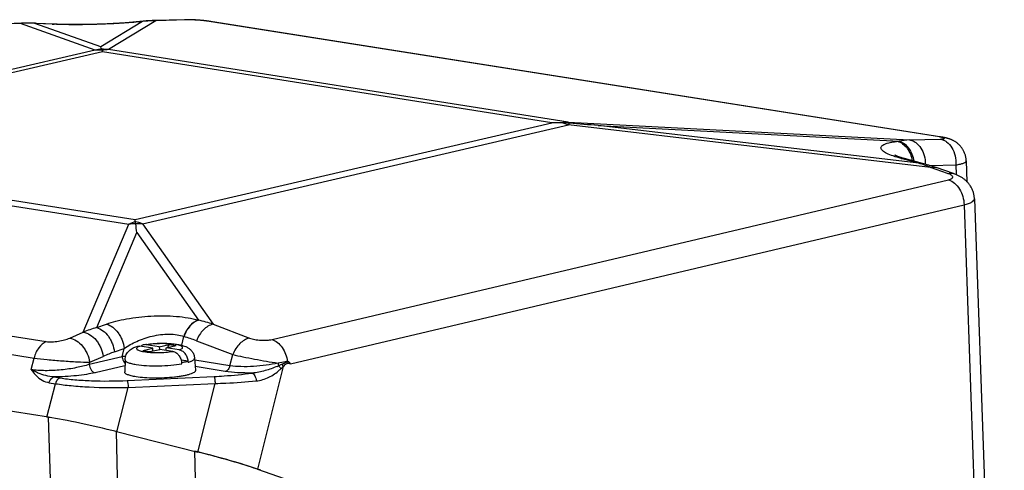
# Model space of a CAD drawing. Header units: millimetres. Extents: x 0 to 420, y 0 to 297.
# Tile 25 of 68: x 182 to 210, y 84 to 96. Entities that reach past the tile are written whole.
import ezdxf

# ---------------------------------------------------------------- set-up
doc = ezdxf.new("R2010")
doc.units = ezdxf.units.MM
doc.header["$LTSCALE"] = 23.1
doc.layers.add('COMPONENTS', color=7, linetype='CONTINUOUS')

msp = doc.modelspace()

# ---------------------------------------------------------------- linework, layer by layer
at = {"layer": 'COMPONENTS', "color": 9, "linetype": 'Continuous'}
for p, q in [((182.34494, 96.3121), (181.85859, 96.29743)), ((184.47613, 95.55392), (182.34494, 96.3121)), ((184.64006, 95.64385), (182.75278, 96.31526)), ((183.25223, 96.29137), (182.75278, 96.31526)), ((185.83028, 96.3703), (184.64006, 95.64385)), ((186.21605, 96.39026), (184.86455, 95.56538)), ((185.73127, 96.35945), (185.72183, 96.35847)), ((185.83028, 96.3703), (185.7875, 96.36552)), ((187.09933, 96.41496), (186.21605, 96.39026)), ((208.61564, 93.07262), (187.73383, 96.37175)), ((184.47613, 95.55392), (172.29493, 92.73172)), ((184.68726, 95.50105), (172.77092, 92.74022)), ((197.53537, 93.47117), (184.68726, 95.50105)), ((197.99823, 93.49038), (184.86455, 95.56538)), ((185.61903, 90.71034), (197.53537, 93.47117)), ((197.99823, 93.49038), (207.7642, 92.98585)), ((185.83164, 90.59305), (198.01284, 93.41524)), ((208.36139, 92.20174), (198.01284, 93.41524)), ((198.86208, 93.3969), (207.46266, 92.95258)), ((208.02623, 92.32229), (198.86208, 93.3969)), ((207.42036, 92.94773), (207.46266, 92.95258)), ((207.7642, 92.98585), (208.63943, 93.01182)), ((172.30955, 92.65658), (185.44322, 90.58158)), ((172.77092, 92.74022), (185.61903, 90.71034)), ((208.02623, 92.32229), (207.52422, 92.45662)), ((208.35137, 92.25288), (209.08814, 92.27474)), ((208.85198, 92.03272), (208.36139, 92.20174)), ((209.08814, 92.27474), (209.09794, 91.99583)), ((189.53801, 87.28697), (208.88012, 91.8479)), ((190.06465, 86.59512), (209.32384, 91.13649)), ((209.32384, 91.13649), (209.78899, 77.88658)), ((162.13186, 90.53614), (183.07687, 87.22703)), ((184.13755, 87.49928), (185.44322, 90.58158)), ((185.83164, 90.59305), (187.85192, 87.72278)), ((184.52184, 87.62692), (185.67146, 90.34084)), ((185.67146, 90.34084), (187.43234, 87.83911)), ((161.78543, 90.06753), (182.73042, 86.75841)), ((187.42484, 87.84128), (187.43234, 87.83911)), ((184.52184, 87.62692), (184.80207, 87.72602)), ((187.85192, 87.72278), (188.89273, 87.32742)), ((183.75002, 87.3288), (184.13755, 87.49928)), ((186.95232, 87.12302), (187.01164, 87.37098)), ((187.01164, 87.37098), (187.01914, 87.36881)), ((185.02793, 86.9313), (185.30816, 87.0304)), ((185.25199, 86.79564), (185.30816, 87.0304)), ((187.37275, 87.25025), (188.41355, 86.85489)), ((182.65112, 86.42694), (182.73042, 86.75841)), ((185.25199, 86.79564), (184.30906, 86.57718)), ((184.32286, 86.63487), (184.7104, 86.80534)), ((188.33376, 86.53905), (188.41355, 86.85489)), ((184.30906, 86.57718), (184.32286, 86.63487)), ((185.32801, 86.53554), (184.47877, 86.33879)), ((188.33376, 86.53905), (187.32464, 86.69849)), ((188.19704, 86.37577), (187.33898, 86.51134)), ((189.85441, 86.51179), (189.11968, 83.58386)), ((183.30118, 86.21676), (183.47952, 86.18858)), ((185.39428, 86.11553), (187.88026, 86.23058)), ((183.10015, 85.07155), (183.34279, 86.0253)), ((183.16447, 86.05348), (183.34279, 86.0253)), ((185.10232, 84.65122), (185.42441, 85.91722)), ((185.42441, 85.91722), (187.91038, 86.03227)), ((187.4189, 84.07366), (187.91038, 86.03227)), ((183.20607, 83.29823), (183.14376, 85.06466)), ((185.12727, 82.91893), (185.08807, 84.65478)), ((187.31829, 84.09874), (187.35745, 82.36291))]:
    msp.add_line(p, q, dxfattribs=at)
at = {"layer": 'COMPONENTS', "color": 7, "linetype": 'Continuous'}
for p, q in [((182.40857, 96.32039), (181.90481, 96.30513)), ((182.80315, 96.31687), (182.76593, 96.31851)), ((183.32534, 96.29191), (182.80315, 96.31687)), ((187.03173, 96.41936), (186.14845, 96.39466)), ((187.11521, 96.42032), (187.09332, 96.42031)), ((187.75254, 96.37387), (187.73103, 96.3769)), ((187.77405, 96.37069), (187.75254, 96.37387)), ((209.38477, 92.38529), (209.40554, 91.79366)), ((209.01812, 92.02626), (208.52753, 92.19528)), ((209.61839, 91.30611), (210.084, 78.04313)), ((183.14376, 85.06466), (160.53916, 88.63598)), ((186.12889, 87.03719), (185.75665, 87.096)), ((185.8459, 86.97162), (186.12889, 87.03719)), ((186.31245, 87.07972), (185.94021, 87.13853)), ((186.04381, 86.94036), (186.3268, 87.00592)), ((186.13066, 86.96048), (186.12889, 87.03719)), ((186.31245, 87.07972), (186.59543, 87.14528)), ((186.31245, 87.07972), (186.31422, 87.003)), ((186.69904, 86.94711), (186.3268, 87.00592)), ((186.51036, 87.04845), (186.79334, 87.11401)), ((186.51201, 86.97666), (186.51036, 87.04845)), ((186.8826, 86.98964), (186.51036, 87.04845)), ((186.55228, 87.05816), (186.59543, 87.14528)), ((186.59543, 87.14528), (186.79334, 87.11401)), ((185.33325, 86.70823), (185.32268, 86.35952)), ((185.8459, 86.97162), (186.04381, 86.94036)), ((187.32038, 86.75408), (187.34703, 86.40624)), ((187.13873, 86.66336), (186.93896, 86.69492)), ((186.95435, 86.62096), (186.95517, 86.62083)), ((186.95685, 86.59386), (186.95517, 86.62083)), ((187.14041, 86.63638), (187.13873, 86.66336)), ((185.08807, 84.65478), (187.4189, 84.07366)), ((189.11968, 83.58386), (210.47249, 76.18558))]:
    msp.add_line(p, q, dxfattribs=at)
for points in [[(182.76593, 96.31851), (182.72029, 96.32016), (182.67465, 96.32139), (182.62901, 96.32221), (182.58338, 96.32262), (182.53775, 96.32262), (182.49212, 96.32221), (182.4465, 96.32139), (182.40857, 96.32039)], [(185.77353, 96.3685), (185.71106, 96.36156), (185.68166, 96.35843), (185.65119, 96.3553), (185.61965, 96.35218), (185.58708, 96.34907), (185.55352, 96.34599), (185.519, 96.34294), (185.48353, 96.33992), (185.44717, 96.33693), (185.40993, 96.33399), (185.37184, 96.33109), (185.33295, 96.32824), (185.2933, 96.32545), (185.25291, 96.32271), (185.21184, 96.32003), (185.17012, 96.31742), (185.12779, 96.31488), (185.08489, 96.31241), (185.04147, 96.31002), (184.99757, 96.3077), (184.95322, 96.30546), (184.90849, 96.30331), (184.86339, 96.30124), (184.81796, 96.29926), (184.77226, 96.29736), (184.7263, 96.29556), (184.68014, 96.29385), (184.6338, 96.29224), (184.58733, 96.29072), (184.54077, 96.28929), (184.49415, 96.28797), (184.44751, 96.28674), (184.40089, 96.28562), (184.35434, 96.2846), (184.30788, 96.28367), (184.26156, 96.28285), (184.21542, 96.28214), (184.16949, 96.28153), (184.12382, 96.28102), (184.07843, 96.28062), (184.03337, 96.28032), (183.9887, 96.28012), (183.94444, 96.28003), (183.90063, 96.28005), (183.85733, 96.28016), (183.81457, 96.28038), (183.77239, 96.28071), (183.73083, 96.28113), (183.68995, 96.28165), (183.64975, 96.28227), (183.6103, 96.28299), (183.57162, 96.2838), (183.53375, 96.2847), (183.49672, 96.2857), (183.46057, 96.28678), (183.42532, 96.28794), (183.39101, 96.28919), (183.35769, 96.29051), (183.32534, 96.29191)], [(185.85272, 96.37664), (185.80943, 96.37237), (185.77353, 96.3685)], [(186.14845, 96.39466), (186.11301, 96.39353), (186.06958, 96.39176), (186.02616, 96.38958), (185.98277, 96.38697), (185.93939, 96.38394), (185.89605, 96.3805), (185.85272, 96.37664)], [(187.09332, 96.42031), (187.07129, 96.42014), (187.04919, 96.41979), (187.03168, 96.41936)], [(187.73103, 96.3769), (187.70959, 96.37978), (187.68821, 96.38252), (187.66683, 96.38514), (187.64547, 96.38765), (187.62419, 96.39004), (187.60293, 96.39232), (187.58172, 96.3945), (187.56059, 96.39659), (187.53947, 96.39858), (187.51841, 96.40048), (187.49741, 96.40229), (187.47641, 96.40401), (187.45544, 96.40566), (187.43451, 96.40722), (187.41355, 96.4087), (187.39258, 96.41011), (187.37164, 96.41143), (187.35062, 96.41267), (187.32957, 96.41384), (187.3085, 96.41492), (187.28733, 96.41592), (187.26609, 96.41683), (187.2448, 96.41765), (187.22339, 96.41837), (187.20189, 96.41899), (187.18035, 96.41951), (187.15869, 96.41991), (187.13697, 96.42018), (187.11521, 96.42032)], [(209.38477, 92.38525), (209.38357, 92.40833), (209.3815, 92.4321), (209.37861, 92.45574), (209.3749, 92.47922), (209.37037, 92.50251), (209.36508, 92.52548), (209.35903, 92.54808), (209.35227, 92.57031), (209.34485, 92.59201), (209.33681, 92.61318), (209.32819, 92.6338), (209.31906, 92.65377), (209.3095, 92.67304), (209.29953, 92.69165), (209.28919, 92.70962), (209.27851, 92.72692), (209.26755, 92.74358), (209.25629, 92.75966), (209.24476, 92.77515), (209.23301, 92.79005), (209.22102, 92.80443), (209.20881, 92.8183), (209.19641, 92.83164), (209.18383, 92.84447), (209.1711, 92.85681), (209.15823, 92.86865), (209.14526, 92.88), (209.13222, 92.89087), (209.1191, 92.90126), (209.10596, 92.91118), (209.09279, 92.92063), (209.07963, 92.92964), (209.06649, 92.9382), (209.05338, 92.94634), (209.04032, 92.95407), (209.02735, 92.96138), (209.01447, 92.9683), (209.0017, 92.97484), (208.98907, 92.981), (208.97661, 92.9868), (208.96429, 92.99226), (208.95216, 92.9974), (208.94019, 93.00223), (208.9284, 93.00677), (208.91677, 93.01105), (208.90533, 93.01507), (208.89404, 93.01887), (208.88289, 93.02245), (208.87185, 93.02585), (208.86093, 93.02907), (208.85004, 93.03214), (208.83919, 93.03508), (208.82834, 93.0379), (208.81743, 93.04063), (208.80643, 93.04327), (208.79533, 93.04584), (208.78404, 93.04835), (208.77254, 93.05081), (208.76082, 93.05322), (208.74877, 93.05561), (208.73637, 93.05799), (208.72359, 93.06034), (208.71036, 93.06269), (208.69662, 93.06505), (208.68236, 93.0674), (187.77405, 96.37069)], [(208.13781, 92.31452), (207.62159, 92.45269), (207.59965, 92.45874), (207.57862, 92.4647), (207.5585, 92.47056), (207.53927, 92.47632), (207.52098, 92.48196), (207.50361, 92.48745), (207.48715, 92.49281), (207.47163, 92.49801), (207.45704, 92.50304), (207.44336, 92.50788), (207.43062, 92.51253), (207.4188, 92.51697), (207.40789, 92.52119), (207.3979, 92.52516), (207.38881, 92.52889), (207.38061, 92.53236), (207.3733, 92.53554), (207.36686, 92.53844), (207.36127, 92.54103), (207.35651, 92.54331), (207.35255, 92.54526), (207.34938, 92.54687), (207.34698, 92.54814), (207.34532, 92.54904), (207.34449, 92.5495)], [(208.52753, 92.19528), (208.49071, 92.20783), (208.44565, 92.22282), (208.40058, 92.23742), (208.35551, 92.25161), (208.31044, 92.2654), (208.26536, 92.27879), (208.22029, 92.29178), (208.17523, 92.30438), (208.13781, 92.31452)], [(209.6184, 91.30607), (209.61723, 91.32881), (209.6153, 91.35192), (209.61263, 91.37491), (209.60922, 91.39776), (209.60507, 91.42051), (209.60018, 91.44315), (209.59455, 91.46564), (209.58817, 91.48805), (209.58103, 91.51036), (209.57313, 91.53252), (209.56445, 91.55458), (209.55495, 91.57656), (209.54465, 91.59838), (209.53357, 91.61999), (209.52167, 91.64142), (209.50897, 91.66257), (209.49562, 91.68323), (209.48164, 91.70339), (209.46704, 91.72304), (209.45201, 91.74196), (209.4366, 91.76017), (209.42083, 91.77767), (209.40488, 91.79434), (209.38887, 91.81015), (209.37276, 91.82519), (209.35655, 91.83952), (209.34031, 91.85315), (209.32402, 91.86613), (209.30757, 91.87861), (209.29097, 91.89058), (209.27423, 91.90208), (209.2572, 91.91322), (209.23987, 91.92402), (209.22225, 91.93449), (209.20417, 91.94471), (209.18562, 91.9547), (209.16658, 91.96445), (209.14688, 91.97404), (209.12651, 91.98347), (209.10542, 91.99272), (209.08344, 92.00186), (209.06046, 92.01089), (209.03649, 92.01978), (209.01813, 92.02625)]]:
    msp.add_lwpolyline(points, dxfattribs=at)
at = {"layer": 'COMPONENTS', "color": 9, "linetype": 'Continuous'}
for centre, radius, start, end in [((182.41865, 95.99434), 0.3262, 91.770802, 103.05967), ((182.58635, 91.3679), 4.9501, 92.055931, 92.795347), ((182.58739, 91.32517), 4.99283, 88.10178, 92.05038), ((182.78806, 95.99879), 0.31844, 87.283528, 96.360604), ((183.28751, 95.97489), 0.31844, 87.283528, 96.360604), ((183.69689, 105.59313), 9.31239, 267.263176, 267.571829), ((185.7704, 96.00724), 0.35869, 87.267487, 96.346794), ((184.92187, 104.1251), 7.80771, 275.95038, 276.365417), ((185.81318, 96.01201), 0.35869, 87.267487, 96.346794), ((186.25457, 91.91003), 4.4804, 91.35553, 95.433907), ((186.15849, 96.02801), 0.36679, 80.971317, 91.569383), ((186.25359, 91.9442), 4.44622, 90.483707, 91.353387), ((187.04177, 96.05271), 0.36679, 80.971317, 91.569426), ((187.74274, 96.06507), 0.30682, 81.058574, 91.664416), ((184.94699, 92.32516), 3.26291, 94.890674, 98.297049), ((184.53005, 93.73389), 1.82083, 85.369855, 91.696873), ((184.58309, 92.24573), 3.33156, 85.153655, 88.525638), ((184.91174, 93.96571), 1.60037, 91.689596, 98.433375), ((198.04541, 91.89071), 1.60037, 91.689595, 98.433241), ((197.33653, 91.45796), 2.07083, 70.938057, 76.763041), ((207.91803, 90.20869), 2.78141, 93.170384, 99.422662), ((208.62455, 92.76593), 0.30682, 81.059183, 91.664416), ((206.8122, 88.42069), 4.08612, 67.719815, 72.715816), ((186.19284, 88.86946), 1.86903, 107.541725, 113.645234), ((185.15533, 88.63576), 2.07084, 70.93806, 76.762923), ((185.6971, 87.13236), 3.45855, 90.970566, 94.20956), ((185.78103, 87.21832), 3.37511, 89.140679, 92.419994), ((186.27649, 82.85511), 5.11627, 72.06582, 76.943215), ((185.94603, 82.69678), 5.13172, 106.112655, 110.634872), ((185.7263, 82.92612), 4.62697, 69.155286, 73.774772), ((186.57019, 82.58006), 4.61647, 109.516469, 113.757059), ((185.68234, 83.17049), 3.65061, 95.22471, 96.76993), ((188.72294, 88.70132), 2.38321, 293.717033, 294.829937), ((190.1467, 86.6545), 0.43863, 185.393526, 195.345889), ((188.35235, 89.55566), 3.31427, 294.44213, 296.142694), ((188.63489, 87.70473), 1.70462, 310.899347, 312.426975)]:
    msp.add_arc(centre, radius, start, end, dxfattribs=at)
at = {"layer": 'COMPONENTS', "color": 7, "linetype": 'Continuous'}
for centre, radius, start, end in [((182.34437, 94.62843), 2.51023, 22.182596, 23.860717), ((197.738, 86.60857), 6.86559, 89.393198, 91.691245), ((197.77435, 90.04475), 3.42921, 85.556299, 89.392557), ((188.76979, -25.78958), 119.61301, 85.1599392, 85.5550022), ((83.31211, 76.95404), 103.23102, 7.450988, 7.5907101), ((186.29089, 84.64173), 2.53032, 97.883119, 97.997964), ((186.50276, 86.56555), 0.45497, 3.567531, 6.996299), ((191.71452, 92.69855), 6.28366, 253.925434, 254.168364)]:
    msp.add_arc(centre, radius, start, end, dxfattribs=at)
for centre, major_axis, ratio, start_param, end_param in [((184.82497, 84.47374), (2.62481, -0.63359), 0.08831171, 2.26318007, 2.30890142), ((185.00403, 84.42011), (2.7155, -0.67474), 0.0886364, 1.56187361, 2.34727177), ((184.82497, 84.47374), (2.62481, -0.63359), 0.08831171, 7.76945461, 7.79459691), ((187.23426, 83.86408), (2.7155, -0.67474), 0.0886364, 0.77647545, 1.56187361), ((187.14124, 83.89625), (2.62473, -0.63354), 0.08831388, 0.73859417, 1.48615194)]:
    msp.add_ellipse(centre, major_axis=major_axis, ratio=ratio, start_param=start_param, end_param=end_param, dxfattribs=at)
at = {"layer": 'COMPONENTS', "color": 9, "linetype": 'Continuous'}
for points, knots in [([(185.72183, 96.35847), (185.53819, 96.33952), (185.13893, 96.30994), (184.52188, 96.28355), (183.89916, 96.27457), (183.49196, 96.28106), (183.30235, 96.28911)], [0, 0, 0, 0, 0.22867836, 0.49571371, 0.76493026, 1, 1, 1, 1]), ([(187.73383, 96.37175), (187.68418, 96.3796), (187.57674, 96.39281), (187.41236, 96.40687), (187.25061, 96.41505), (187.14655, 96.41628), (187.09933, 96.41496)], [0, 0, 0, 0, 0.23688909, 0.50985331, 0.77739673, 1, 1, 1, 1]), ([(198.04004, 93.46366), (198.03665, 93.46632), (198.0234, 93.47625), (198.00919, 93.48494), (197.99823, 93.49038)], [0, 0, 0, 0, 0.26064824, 1, 1, 1, 1]), ([(198.01284, 93.41524), (198.0151, 93.41964), (198.02369, 93.43605), (198.03286, 93.45215), (198.04004, 93.46366)], [0, 0, 0, 0, 0.26726377, 1, 1, 1, 1]), ([(207.52422, 92.45662), (207.44563, 92.47765), (207.30596, 92.51931), (207.14647, 92.58225), (207.04971, 92.63529), (206.99889, 92.67146), (206.96398, 92.7072), (206.945, 92.74386), (206.9463, 92.78174), (206.9683, 92.81533), (207.00621, 92.84441), (207.05972, 92.87086), (207.12883, 92.89469), (207.21313, 92.9158), (207.31192, 92.93396), (207.38273, 92.94341), (207.42036, 92.94773)], [0, 0, 0, 0, 0.20151044, 0.36080076, 0.4233686, 0.47443861, 0.5147183, 0.54630138, 0.57384707, 0.60411553, 0.6423713, 0.69114314, 0.75135041, 0.82312974, 0.90619447, 1, 1, 1, 1]), ([(207.42036, 92.94773), (207.47211, 92.93385), (207.57521, 92.88223), (207.70065, 92.75491), (207.79457, 92.58749), (207.83084, 92.46001), (207.84212, 92.39368)], [0, 0, 0, 0, 0.21990068, 0.46136813, 0.72380929, 1, 1, 1, 1]), ([(207.46266, 92.95258), (207.51553, 92.9384), (207.62085, 92.88509), (207.74797, 92.7535), (207.84187, 92.58082), (207.87686, 92.44969), (207.88713, 92.38163)], [0, 0, 0, 0, 0.2195615, 0.46114443, 0.72388255, 1, 1, 1, 1]), ([(207.7642, 92.98585), (207.79536, 92.98095), (207.85799, 92.96279), (207.97688, 92.89538), (208.10258, 92.75598), (208.19511, 92.53899), (208.21539, 92.37628), (208.21449, 92.29341)], [0, 0, 0, 0, 0.10612568, 0.21686143, 0.4564528, 0.7211822, 1, 1, 1, 1]), ([(208.68312, 93.06043), (208.67809, 93.06149), (208.65568, 93.066), (208.63314, 93.06985), (208.61564, 93.07262)], [0, 0, 0, 0, 0.22485218, 1, 1, 1, 1]), ([(208.63943, 93.01182), (208.65476, 93.01227), (208.682, 93.01349), (208.71377, 93.01635), (208.73369, 93.01959), (208.74442, 93.02203), (208.75216, 93.02482), (208.75734, 93.02763), (208.75963, 93.03201), (208.75695, 93.03639), (208.75175, 93.03992), (208.74369, 93.04385), (208.73267, 93.04786), (208.71229, 93.05397), (208.69535, 93.05785), (208.68312, 93.06043)], [0, 0, 0, 0, 0.2224956, 0.39558885, 0.46229756, 0.51537026, 0.55487599, 0.58169135, 0.59952423, 0.61881004, 0.64851963, 0.69140277, 0.748118, 0.81867848, 1, 1, 1, 1]), ([(208.63943, 93.01182), (208.672, 93.0067), (208.7375, 92.98729), (208.86124, 92.9146), (208.98975, 92.76435), (209.07922, 92.53311), (209.09335, 92.36133), (209.08815, 92.27474)], [0, 0, 0, 0, 0.10567769, 0.21623903, 0.45635467, 0.72193216, 1, 1, 1, 1]), ([(207.52422, 92.45662), (207.5337, 92.45771), (207.57103, 92.46037), (207.60888, 92.45605), (207.6358, 92.44885)], [0, 0, 0, 0, 0.25501118, 1, 1, 1, 1]), ([(209.08814, 92.27474), (209.13074, 92.28122), (209.2052, 92.2945), (209.29027, 92.31698), (209.34025, 92.33776), (209.36477, 92.35231), (209.38078, 92.36747), (209.38496, 92.3799), (209.38477, 92.38525)], [0, 0, 0, 0, 0.39394466, 0.69128625, 0.80193729, 0.88764833, 0.95108007, 1, 1, 1, 1]), ([(208.02623, 92.32229), (208.03571, 92.32338), (208.07303, 92.32604), (208.11089, 92.32173), (208.13781, 92.31452)], [0, 0, 0, 0, 0.25501127, 1, 1, 1, 1]), ([(208.36139, 92.20174), (208.38932, 92.20821), (208.44571, 92.21436), (208.50171, 92.20417), (208.52753, 92.19528)], [0, 0, 0, 0, 0.51203692, 1, 1, 1, 1]), ([(208.85198, 92.03272), (208.8799, 92.03919), (208.93629, 92.04534), (208.99229, 92.03515), (209.01812, 92.02626)], [0, 0, 0, 0, 0.51203692, 1, 1, 1, 1]), ([(208.88012, 91.8479), (208.89808, 91.85213), (208.92967, 91.86133), (208.96875, 91.88013), (208.99091, 91.90077), (208.99774, 91.91895), (208.99774, 91.93758), (208.98361, 91.96219), (208.95248, 91.98748), (208.90735, 92.01203), (208.8718, 92.02589), (208.85198, 92.03272)], [0, 0, 0, 0, 0.16380183, 0.29073653, 0.38387668, 0.42246918, 0.45997209, 0.54571234, 0.66188558, 0.81380602, 1, 1, 1, 1]), ([(208.88012, 91.8479), (208.9416, 91.82693), (209.06214, 91.75293), (209.20061, 91.58418), (209.29461, 91.37216), (209.32102, 91.21546), (209.32384, 91.13649)], [0, 0, 0, 0, 0.22062052, 0.4670409, 0.73160455, 1, 1, 1, 1]), ([(209.32384, 91.13649), (209.36662, 91.14654), (209.42654, 91.16281), (209.49994, 91.1915), (209.56375, 91.22245), (209.61978, 91.26664), (209.6184, 91.30606)], [0, 0, 0, 0, 0.37419413, 0.52997398, 0.66412118, 1, 1, 1, 1]), ([(184.80207, 87.72602), (184.89045, 87.75727), (185.08093, 87.81415), (185.50375, 87.90615), (186.08304, 87.97166), (186.67367, 87.96805), (187.12405, 87.91355), (187.33025, 87.86872), (187.42484, 87.84128)], [0, 0, 0, 0, 0.10584859, 0.22412358, 0.4882389, 0.76232942, 0.88880337, 1, 1, 1, 1]), ([(187.42484, 87.84128), (187.33118, 87.81105), (187.20076, 87.71039), (187.07856, 87.53416), (187.03086, 87.42722), (187.01164, 87.37099)], [0, 0, 0, 0, 0.45883912, 0.72294369, 1, 1, 1, 1]), ([(187.43234, 87.83911), (187.33869, 87.80887), (187.20826, 87.70821), (187.08607, 87.53198), (187.03837, 87.42504), (187.01914, 87.36881)], [0, 0, 0, 0, 0.45883912, 0.72294369, 1, 1, 1, 1]), ([(184.52184, 87.62692), (184.58585, 87.61015), (184.7141, 87.54268), (184.83968, 87.4095), (184.92218, 87.27782), (184.98951, 87.13109), (185.01913, 87.01159), (185.02793, 86.9313)], [0, 0, 0, 0, 0.21915882, 0.46636248, 0.59809072, 0.73250766, 1, 1, 1, 1]), ([(184.80207, 87.72602), (184.86609, 87.70925), (184.99434, 87.64178), (185.11992, 87.5086), (185.20241, 87.37692), (185.26974, 87.23019), (185.29936, 87.11069), (185.30816, 87.0304)], [0, 0, 0, 0, 0.21915882, 0.46636248, 0.59809072, 0.73250766, 1, 1, 1, 1]), ([(187.85192, 87.72278), (187.74814, 87.70247), (187.59734, 87.60503), (187.45384, 87.42349), (187.3962, 87.3102), (187.37275, 87.25025)], [0, 0, 0, 0, 0.45663885, 0.72201373, 1, 1, 1, 1]), ([(183.07687, 87.22703), (183.13103, 87.21847), (183.24935, 87.21587), (183.42616, 87.23472), (183.59673, 87.27205), (183.70284, 87.30805), (183.75002, 87.3288)], [0, 0, 0, 0, 0.23931274, 0.51274777, 0.77505573, 1, 1, 1, 1]), ([(183.75002, 87.3288), (183.81786, 87.31828), (183.95781, 87.25861), (184.09819, 87.1276), (184.19329, 86.99399), (184.2727, 86.8433), (184.31013, 86.71888), (184.32286, 86.63487)], [0, 0, 0, 0, 0.21644774, 0.46407864, 0.59675543, 0.73212903, 1, 1, 1, 1]), ([(184.13755, 87.49928), (184.2054, 87.48875), (184.34534, 87.42909), (184.48573, 87.29808), (184.58083, 87.16446), (184.66024, 87.01377), (184.69767, 86.88935), (184.7104, 86.80534)], [0, 0, 0, 0, 0.21644774, 0.46407864, 0.59675543, 0.73212903, 1, 1, 1, 1]), ([(185.30816, 87.03039), (185.42076, 87.10891), (185.67882, 87.25105), (186.03551, 87.37273), (186.34928, 87.43112), (186.58845, 87.44755), (186.81176, 87.43154), (186.95042, 87.39575), (187.01164, 87.37098)], [0, 0, 0, 0, 0.22963322, 0.48965651, 0.62681631, 0.76264374, 0.88953316, 1, 1, 1, 1]), ([(188.89273, 87.32742), (188.78895, 87.3071), (188.63815, 87.20966), (188.49465, 87.02812), (188.43701, 86.91483), (188.41356, 86.85488)], [0, 0, 0, 0, 0.45663885, 0.72201373, 1, 1, 1, 1]), ([(188.89273, 87.32742), (188.94098, 87.30909), (189.0498, 87.28199), (189.21836, 87.26251), (189.38486, 87.26255), (189.4909, 87.27586), (189.53801, 87.28697)], [0, 0, 0, 0, 0.23699034, 0.51177621, 0.77775942, 1, 1, 1, 1]), ([(189.53801, 87.28697), (189.59369, 87.26798), (189.70328, 87.20377), (189.83437, 87.05745), (189.93043, 86.87144), (189.96532, 86.73205), (189.97465, 86.66057)], [0, 0, 0, 0, 0.22097624, 0.46582877, 0.72921745, 1, 1, 1, 1]), ([(183.07687, 87.22703), (182.9933, 87.19055), (182.88151, 87.08719), (182.78163, 86.91472), (182.74474, 86.81211), (182.73043, 86.75841)], [0, 0, 0, 0, 0.45741143, 0.72120642, 1, 1, 1, 1]), ([(185.75665, 87.096), (185.73985, 87.09019), (185.7114, 87.0787), (185.67803, 87.0588), (185.6621, 87.03716), (185.66326, 87.02049), (185.6695, 87.00932), (185.68025, 86.99885), (185.70258, 86.98416), (185.74228, 86.96803), (185.80224, 86.95179), (185.87701, 86.93793), (185.96446, 86.9269), (186.09888, 86.91615), (186.27812, 86.91225), (186.49167, 86.92114), (186.63242, 86.93647), (186.69904, 86.94711)], [0, 0, 0, 0, 0.04491838, 0.07703079, 0.09836345, 0.10752765, 0.11766071, 0.12998037, 0.14514669, 0.18493467, 0.23752644, 0.30202785, 0.37690212, 0.46018786, 0.64270331, 0.82952335, 1, 1, 1, 1]), ([(186.8826, 86.98964), (186.8994, 86.99545), (186.92784, 87.00693), (186.96122, 87.02684), (186.97714, 87.04847), (186.97599, 87.06515), (186.96975, 87.07631), (186.95899, 87.08678), (186.93667, 87.10147), (186.89697, 87.1176), (186.83701, 87.13385), (186.76223, 87.1477), (186.67478, 87.15874), (186.54036, 87.16949), (186.36112, 87.17338), (186.14757, 87.1645), (186.00682, 87.14917), (185.94021, 87.13853)], [0, 0, 0, 0, 0.04491838, 0.07703079, 0.09836345, 0.10752765, 0.11766071, 0.12998037, 0.14514669, 0.18493467, 0.23752644, 0.30202785, 0.37690212, 0.46018786, 0.64270331, 0.82952335, 1, 1, 1, 1]), ([(182.73042, 86.75841), (182.8562, 86.74206), (183.12722, 86.71241), (183.54024, 86.67628), (183.94509, 86.6491), (184.20488, 86.63749), (184.32286, 86.63487)], [0, 0, 0, 0, 0.23816305, 0.51181932, 0.77842428, 1, 1, 1, 1]), ([(185.252, 86.79564), (185.2529, 86.77795), (185.26231, 86.71004), (185.29455, 86.6442), (185.33018, 86.60793)], [0, 0, 0, 0, 0.25845629, 1, 1, 1, 1]), ([(185.33324, 86.70817), (185.33305, 86.70137), (185.33717, 86.68609), (185.35437, 86.66636), (185.38104, 86.6479), (185.41741, 86.63037), (185.46326, 86.61381), (185.54163, 86.5919), (185.60571, 86.57979), (185.65117, 86.57261)], [0, 0, 0, 0, 0.05652745, 0.12505407, 0.21334696, 0.3245318, 0.45944046, 0.6177487, 1, 1, 1, 1]), ([(187.14041, 86.63638), (187.16716, 86.64439), (187.20449, 86.65691), (187.24982, 86.67768), (187.28897, 86.69948), (187.32229, 86.72924), (187.32038, 86.75408)], [0, 0, 0, 0, 0.3759415, 0.53126905, 0.6646218, 1, 1, 1, 1]), ([(188.41355, 86.85489), (188.50953, 86.8329), (188.71721, 86.78864), (189.14883, 86.70488), (189.4852, 86.64713), (189.71002, 86.61327)], [0, 0, 0, 0, 0.22395631, 0.48289072, 1, 1, 1, 1]), ([(184.30906, 86.57718), (184.19067, 86.53721), (183.92555, 86.47142), (183.50423, 86.41031), (183.13252, 86.3912), (182.8459, 86.40183), (182.71287, 86.41659), (182.65112, 86.42693)], [0, 0, 0, 0, 0.22356685, 0.48711923, 0.76092301, 0.88798863, 1, 1, 1, 1]), ([(182.65112, 86.42694), (182.66161, 86.41185), (182.70393, 86.35305), (182.75077, 86.29734), (182.78889, 86.25899)], [0, 0, 0, 0, 0.25361424, 1, 1, 1, 1]), ([(182.85277, 86.32766), (182.83479, 86.33504), (182.76594, 86.36467), (182.69901, 86.39886), (182.65112, 86.42693)], [0, 0, 0, 0, 0.25938769, 1, 1, 1, 1]), ([(184.30906, 86.57718), (184.31051, 86.54866), (184.32136, 86.49249), (184.35821, 86.41831), (184.41125, 86.36253), (184.45665, 86.34228), (184.47877, 86.33879)], [0, 0, 0, 0, 0.2740413, 0.54114014, 0.78506544, 1, 1, 1, 1]), ([(185.65117, 86.57261), (185.75001, 86.55699), (185.96515, 86.5373), (186.29793, 86.53165), (186.63445, 86.54845), (186.85435, 86.57525), (186.95685, 86.59386)], [0, 0, 0, 0, 0.22909651, 0.49365301, 0.76150107, 1, 1, 1, 1]), ([(188.33376, 86.53905), (188.32835, 86.51876), (188.31399, 86.48028), (188.27487, 86.41798), (188.22922, 86.38322), (188.19704, 86.37577)], [0, 0, 0, 0, 0.28516817, 0.55161312, 1, 1, 1, 1]), ([(189.71002, 86.61327), (189.59852, 86.5886), (189.36498, 86.54791), (189.00922, 86.51272), (188.66167, 86.50557), (188.43677, 86.52229), (188.33376, 86.53905)], [0, 0, 0, 0, 0.2474165, 0.51300771, 0.77385172, 1, 1, 1, 1]), ([(189.68151, 86.51939), (189.57133, 86.47096), (189.33691, 86.38672), (189.09137, 86.33812), (188.96367, 86.3285)], [0, 0, 0, 0, 0.48448827, 1, 1, 1, 1]), ([(189.97465, 86.66057), (189.95467, 86.65588), (189.86709, 86.63678), (189.7785, 86.62247), (189.71002, 86.61327)], [0, 0, 0, 0, 0.22902503, 1, 1, 1, 1]), ([(189.72371, 86.53842), (189.73016, 86.53126), (189.75387, 86.50301), (189.77377, 86.47137), (189.78491, 86.44648)], [0, 0, 0, 0, 0.2610191, 1, 1, 1, 1]), ([(189.81265, 86.58044), (189.8443, 86.59594), (189.90418, 86.62608), (189.96844, 86.64864), (190.00005, 86.65333)], [0, 0, 0, 0, 0.52438751, 1, 1, 1, 1]), ([(189.81265, 86.58044), (189.81695, 86.57492), (189.83286, 86.55333), (189.84641, 86.52993), (189.85441, 86.51179)], [0, 0, 0, 0, 0.26092856, 1, 1, 1, 1]), ([(189.85441, 86.51179), (189.87027, 86.52833), (189.89409, 86.55266), (189.92789, 86.58182), (189.95405, 86.59968), (189.98218, 86.61075), (190.01112, 86.61186), (190.03857, 86.60552), (190.05601, 86.59881), (190.06465, 86.59512)], [0, 0, 0, 0, 0.27787349, 0.41247441, 0.54089465, 0.6605124, 0.77371669, 0.88614897, 1, 1, 1, 1]), ([(182.78889, 86.25899), (182.84029, 86.20727), (182.95446, 86.11547), (183.09372, 86.06465), (183.16447, 86.05348)], [0, 0, 0, 0, 0.50445007, 1, 1, 1, 1]), ([(183.30119, 86.21676), (183.2223, 86.2224), (183.06925, 86.24955), (182.92249, 86.29906), (182.85277, 86.32766)], [0, 0, 0, 0, 0.51208432, 1, 1, 1, 1]), ([(183.16447, 86.05348), (183.16988, 86.07377), (183.18424, 86.11225), (183.22335, 86.17455), (183.26901, 86.2093), (183.30119, 86.21676)], [0, 0, 0, 0, 0.28516715, 0.55161287, 1, 1, 1, 1]), ([(184.47877, 86.33879), (184.39697, 86.31984), (184.21944, 86.28659), (183.82735, 86.23621), (183.51594, 86.21907), (183.30118, 86.21676)], [0, 0, 0, 0, 0.2124509, 0.45656875, 1, 1, 1, 1]), ([(183.47952, 86.18858), (183.44734, 86.18113), (183.40169, 86.14638), (183.36257, 86.08408), (183.34821, 86.0456), (183.3428, 86.0253)], [0, 0, 0, 0, 0.44838688, 0.71483183, 1, 1, 1, 1]), ([(183.47952, 86.18858), (183.61757, 86.16677), (183.91407, 86.13265), (184.5527, 86.09509), (185.05326, 86.09975), (185.39428, 86.11553)], [0, 0, 0, 0, 0.21853176, 0.46622433, 1, 1, 1, 1]), ([(187.88026, 86.23058), (187.97513, 86.23497), (188.33721, 86.2557), (188.69855, 86.29142), (188.96367, 86.32851)], [0, 0, 0, 0, 0.26186452, 1, 1, 1, 1]), ([(187.88026, 86.23058), (187.88218, 86.22761), (187.88553, 86.21941), (187.89206, 86.19646), (187.89899, 86.15648), (187.90584, 86.09853), (187.90906, 86.05537), (187.91038, 86.03227)], [0, 0, 0, 0, 0.05270752, 0.13052416, 0.35571663, 0.65538911, 1, 1, 1, 1]), ([(188.96367, 86.32851), (188.82647, 86.32752), (188.57016, 86.33323), (188.3146, 86.3572), (188.19704, 86.37577)], [0, 0, 0, 0, 0.53550262, 1, 1, 1, 1]), ([(188.96367, 86.3285), (188.97925, 86.32385), (189.01081, 86.30111), (189.04548, 86.24922), (189.07159, 86.1813), (189.08096, 86.13047), (189.08347, 86.10396)], [0, 0, 0, 0, 0.18368238, 0.41953336, 0.69923432, 1, 1, 1, 1]), ([(189.08358, 86.10398), (189.14688, 86.11061), (189.27116, 86.13561), (189.50353, 86.22788), (189.65787, 86.33561), (189.75096, 86.41627)], [0, 0, 0, 0, 0.25553253, 0.50543456, 1, 1, 1, 1]), ([(183.34279, 86.0253), (183.49296, 86.00184), (183.81509, 85.96346), (184.50903, 85.91478), (185.05317, 85.90902), (185.42441, 85.91722)], [0, 0, 0, 0, 0.21853926, 0.46609417, 1, 1, 1, 1]), ([(185.39428, 86.11553), (185.3962, 86.11256), (185.39955, 86.10436), (185.40608, 86.08141), (185.41301, 86.04143), (185.41986, 85.98348), (185.42308, 85.94032), (185.42441, 85.91722)], [0, 0, 0, 0, 0.05270752, 0.13052416, 0.35571663, 0.65538911, 1, 1, 1, 1]), ([(187.91038, 86.03227), (188.013, 86.03456), (188.40465, 86.04706), (188.79595, 86.07383), (189.08358, 86.10398)], [0, 0, 0, 0, 0.26194957, 1, 1, 1, 1])]:
    msp.add_open_spline(points, degree=3, knots=knots, dxfattribs=at)
at = {"layer": 'COMPONENTS', "color": 7, "linetype": 'Continuous'}
for points, knots in [([(184.66881, 95.57619), (184.66953, 95.57441), (184.67283, 95.56545), (184.67526, 95.55619), (184.67703, 95.54877)], [0, 0, 0, 0, 0.20114963, 1, 1, 1, 1]), ([(184.67703, 95.54877), (184.6779, 95.54515), (184.68158, 95.5293), (184.68486, 95.51336), (184.68726, 95.50105)], [0, 0, 0, 0, 0.22908644, 1, 1, 1, 1]), ([(185.62951, 90.65158), (185.62865, 90.65682), (185.62535, 90.67644), (185.62181, 90.69602), (185.61903, 90.71034)], [0, 0, 0, 0, 0.2670648, 1, 1, 1, 1]), ([(185.63851, 90.59042), (185.63777, 90.59599), (185.63499, 90.61641), (185.63195, 90.63679), (185.62951, 90.65158)], [0, 0, 0, 0, 0.27268567, 1, 1, 1, 1]), ([(185.33325, 86.70823), (185.33478, 86.75895), (185.3593, 86.85844), (185.44689, 86.97404), (185.55664, 87.0475), (185.6336, 87.07757), (185.67116, 87.08973)], [0, 0, 0, 0, 0.28006722, 0.54603894, 0.78213831, 1, 1, 1, 1]), ([(185.67116, 87.08972), (185.69152, 87.09631), (185.72083, 87.10009), (185.74942, 87.09714), (185.75665, 87.096)], [0, 0, 0, 0, 0.74522505, 1, 1, 1, 1]), ([(185.88011, 87.13845), (185.87149, 87.13701), (185.83694, 87.12863), (185.80531, 87.10953), (185.78558, 87.09152)], [0, 0, 0, 0, 0.24653806, 1, 1, 1, 1]), ([(185.94385, 87.14814), (186.01293, 87.15771), (186.15577, 87.1717), (186.37139, 87.17974), (186.58343, 87.17533), (186.77888, 87.1583), (186.95397, 87.12726), (187.08864, 87.08022), (187.18598, 87.01619), (187.25308, 86.94641), (187.30243, 86.85689), (187.31773, 86.78872), (187.32038, 86.75408)], [0, 0, 0, 0, 0.13312233, 0.27371746, 0.41168459, 0.53776063, 0.6478148, 0.75076512, 0.80720317, 0.86879059, 0.93368757, 1, 1, 1, 1]), ([(187.13791, 86.66349), (187.13298, 86.7037), (187.11288, 86.78173), (187.05574, 86.88321), (186.97794, 86.95803), (186.91382, 86.9847), (186.8826, 86.98964)], [0, 0, 0, 0, 0.27621945, 0.54216422, 0.78451812, 1, 1, 1, 1]), ([(186.69904, 86.94711), (186.73026, 86.94218), (186.79438, 86.9155), (186.87218, 86.84068), (186.92932, 86.73921), (186.94942, 86.66118), (186.95435, 86.62096)], [0, 0, 0, 0, 0.21548188, 0.45783578, 0.72378055, 1, 1, 1, 1]), ([(187.13873, 86.66336), (187.12524, 86.65932), (187.0647, 86.64246), (187.00313, 86.62953), (186.95517, 86.62083)], [0, 0, 0, 0, 0.22426957, 1, 1, 1, 1]), ([(190.06465, 86.59512), (190.05625, 86.60784), (190.0386, 86.63117), (190.0138, 86.64942), (190.00027, 86.65324)], [0, 0, 0, 0, 0.52020655, 1, 1, 1, 1]), ([(185.64655, 86.22136), (185.60023, 86.22868), (185.53493, 86.24102), (185.45506, 86.26336), (185.40835, 86.28024), (185.3713, 86.2981), (185.34414, 86.31692), (185.32663, 86.33703), (185.32247, 86.35261), (185.32268, 86.35954)], [0, 0, 0, 0, 0.38230742, 0.54062949, 0.67552752, 0.78671116, 0.87497544, 0.9434757, 1, 1, 1, 1]), ([(187.34703, 86.40623), (187.34779, 86.39624), (187.34165, 86.37948), (187.32567, 86.36177), (187.2996, 86.34103), (187.25328, 86.31702), (187.18299, 86.29107), (187.09495, 86.26681), (186.99098, 86.24475), (186.87316, 86.22543), (186.69607, 86.20331), (186.4601, 86.1858), (186.17377, 86.18041), (185.90099, 86.19065), (185.72689, 86.20867), (185.64655, 86.22136)], [0, 0, 0, 0, 0.01710004, 0.02788317, 0.04078297, 0.07368137, 0.11641168, 0.16860618, 0.22944598, 0.29781984, 0.3724027, 0.53411503, 0.70155871, 0.86113225, 1, 1, 1, 1])]:
    msp.add_open_spline(points, degree=3, knots=knots, dxfattribs=at)
msp.add_open_spline([(185.94021, 87.13853), (185.92042, 87.14165), (185.89987, 87.14175), (185.88011, 87.13845)], degree=3, dxfattribs=at)
at = {"layer": 'COMPONENTS', "color": 9, "linetype": 'Continuous'}
msp.add_open_spline([(189.78491, 86.44648), (189.80838, 86.46793), (189.83147, 86.48979), (189.85441, 86.51179)], degree=3, dxfattribs=at)

doc.saveas('drawing.dxf')
